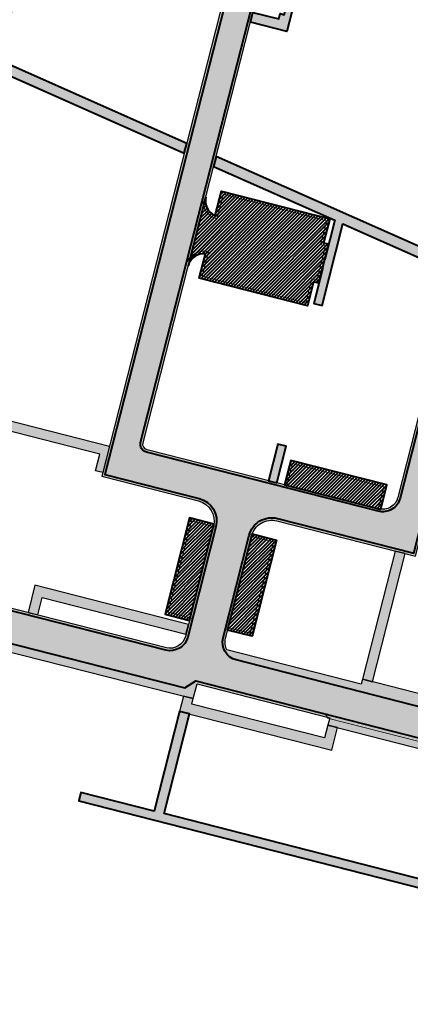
# Model space of a CAD drawing. Header units: metres. Extents: x 207669 to 209690, y 476021 to 477293.
# Tile 36 of 49: x 208682 to 208759, y 476891 to 477086. Entities that reach past the tile are written whole.
import ezdxf

# ---------------------------------------------------------------- set-up
doc = ezdxf.new("R2010")
doc.units = ezdxf.units.M
for name, color, linetype, lineweight, true_color in [('N-WE-VH-FUNDERING_GRANULAAT-G', 7, 'CONTINUOUS', 40, 0x99004c), ('N-WE-VH-FUNDERING_GRANULAAT_2-G', 7, 'CONTINUOUS', 15, 0x99004c), ('N-WE-VH-FUNDERING_ZANDBED-BREED-G', 7, 'CONTINUOUS', 30, 0xa57c00), ('N-WE-VH-FUNDERING_ZANDBED_BREED-A', 7, 'CONTINUOUS', 40, 0xa57c00), ('N-WE-VH-FUNDERING_ZANDBED_SMAL-A', 7, 'CONTINUOUS', 40, 0xa4de1b), ('N-WE-VH-FUNDERING_ZANDBED_SMAL-G', 7, 'CONTINUOUS', 30, 0x931077), ('N-WE-VH-FUNDERING_ZANDBED_VOETPAD-A', 220, 'CONTINUOUS', 40, 0xff00bf), ('N-WE-VH-VERHARDING_FUNDERING_GRANULAAT_ZAND-P-A', 7, 'CONTINUOUS', 40, 0xa57c00), ('N-WE-VH-VERHARDING_FUNDERING_GRANULAAT_ZAND-P-G', 7, 'CONTINUOUS', 40, 0xa57c00)]:
    doc.layers.add(name, color=color, linetype=linetype, lineweight=lineweight, true_color=true_color)
pattern_1 = [(45, (208620.5329724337, 476811.8038102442), (-0.3367596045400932, 0.3367596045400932), [])]

msp = doc.modelspace()

# ---------------------------------------------------------------- hatches: boundary and pattern name
at = {"layer": 'N-WE-VH-FUNDERING_ZANDBED_BREED-A', "transparency": 33554559}
h = msp.add_hatch(color=256, dxfattribs=at)
h.dxf.hatch_style = 1
edge = h.paths.add_edge_path()
edge.add_line((208881.2390737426, 477135.1615660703), (208850.3050546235, 477143.0519579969))
edge.add_line((208850.3050546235, 477143.0519579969), (208845.8569384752, 477150.5462427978))
edge.add_line((208845.8569384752, 477150.5462427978), (208744.2465792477, 477176.4641710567))
edge.add_line((208744.2465792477, 477176.4641710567), (208731.0851350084, 477124.8651750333))
edge.add_arc((208727.1123368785, 477125.8785234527), 4.099999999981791, 255.6905903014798, 345.69059030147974, ccw=False)
edge.add_line((208726.0989884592, 477121.9057253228), (208712.8503043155, 477125.2850898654))
edge.add_arc((208710.1562804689, 477114.7232606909), 10.89999999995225, 75.69059030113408, 136.499631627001)
edge.add_line((208702.2497480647, 477122.2263763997), (208666.3960552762, 477084.4449540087))
edge.add_arc((208662.6966685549, 477087.9555861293), 5.099999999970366, 256.4706020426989, 316.4996316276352, ccw=False)
edge.add_line((208661.5035528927, 477082.9971110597), (208662.1324072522, 477082.8252841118))
edge.add_arc((208659.7865809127, 477074.2400002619), 8.899999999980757, 8.170039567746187, 74.71764475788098, ccw=False)
edge.add_line((208668.5962519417, 477075.5047912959), (208709.6900625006, 477118.8080748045))
edge.add_arc((208710.3345817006, 477113.7489647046), 5.100000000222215, 75.69059030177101, 97.26024310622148, ccw=False)
edge.add_line((208711.595088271, 477118.6907379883), (208724.4430288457, 477115.4135917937))
edge.add_arc((208723.4296804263, 477111.4407936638), 4.099999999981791, -14.30940969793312, 75.69059030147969, ccw=False)
edge.add_line((208727.4024785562, 477110.4274452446), (208698.2058971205, 476995.963237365))
edge.add_line((208698.2058971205, 476995.963237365), (208717.3660404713, 476991.0760267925))
edge.add_arc((208716.3526920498, 476987.103228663), 4.100000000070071, -14.309409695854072, 75.6905902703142, ccw=False)
edge.add_line((208720.3254901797, 476986.0898802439), (208714.7546269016, 476964.2494995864))
edge.add_arc((208711.7508039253, 476965.0156898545), 3.099999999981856, 255.7186858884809, 345.6905903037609, ccw=False)
edge.add_line((208710.9860867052, 476962.0114915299), (208678.8691675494, 476970.186837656))
edge.add_arc((208680.127250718, 476975.1292284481), 5.100000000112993, 192.4963701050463, 255.7186858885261, ccw=False)
edge.add_line((208675.1480711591, 476974.0257018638), (208676.3070943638, 476968.7961181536))
edge.add_arc((208667.6179378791, 476966.8703560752), 8.899999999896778, -32.017092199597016, 12.496370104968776, ccw=False)
edge.add_line((208675.1641586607, 476962.1518232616), (208673.7941378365, 476959.9607863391))
edge.add_arc((208677.1009087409, 476957.8931146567), 3.899999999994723, 75.71868588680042, 147.9829078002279, ccw=False)
edge.add_line((208678.0629723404, 476961.6725899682), (208716.3272039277, 476951.9324484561))
edge.add_line((208716.3272039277, 476951.9324484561), (208717.0691025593, 476954.8470037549))
edge.add_line((208717.0691025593, 476954.8470037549), (208743.3271039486, 476948.1290978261))
edge.add_line((208743.3271039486, 476948.1290978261), (208742.9558393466, 476946.6735675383))
edge.add_line((208742.9558393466, 476946.6735675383), (208767.9492716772, 476940.2791915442))
edge.add_arc((208767.3915889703, 476938.0994002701), 2.249999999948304, -14.350859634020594, 75.64914620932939, ccw=False)
edge.add_line((208769.5713801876, 476937.541717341), (208769.486061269, 476937.208234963))
edge.add_line((208769.486061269, 476937.208234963), (208780.8361044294, 476934.3172502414))
edge.add_line((208780.8361044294, 476934.3172502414), (208781.8443204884, 476938.2755194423))
edge.add_line((208781.8443204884, 476938.2755194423), (208808.2035842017, 476931.5309125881))
edge.add_line((208808.2035842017, 476931.5309125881), (208810.9631832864, 476942.3498272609))
edge.add_arc((208814.9359814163, 476941.3364788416), 4.099999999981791, 75.69059030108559, 165.6905903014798, ccw=False)
edge.add_line((208815.9493298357, 476945.3092769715), (208851.8599457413, 476936.149494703))
edge.add_line((208851.8599457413, 476936.149494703), (208888.0464513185, 477078.0174632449))
edge.add_line((208888.0464513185, 477078.0174632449), (208869.1322399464, 477082.8419435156))
edge.add_arc((208870.1455883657, 477086.8147416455), 4.099999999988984, 238.6719423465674, 255.6905903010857, ccw=False)
edge.add_line((208868.0138447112, 477083.3125039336), (208881.2390737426, 477135.1615660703))
edge = h.paths.add_edge_path(flags=16)
edge.add_arc((208741.4531691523, 477122.220582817), 4.099999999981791, 165.6905903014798, 255.6905903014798, ccw=False)
edge.add_line((208737.4803710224, 477123.2339312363), (208748.1825916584, 477165.1916244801))
edge.add_arc((208752.155389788, 477164.1782760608), 4.099999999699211, 144.2304625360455, 165.6905903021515, ccw=False)
edge.add_line((208748.8287534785, 477166.574834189), (208836.9522435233, 477144.0970247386))
edge.add_line((208836.9522435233, 477144.0970247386), (208838.049918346, 477142.2476378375))
edge.add_line((208838.049918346, 477142.2476378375), (208837.4340799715, 477139.8332643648))
edge.add_line((208837.4340799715, 477139.8332643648), (208870.4282646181, 477131.4173825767))
edge.add_line((208870.4282646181, 477131.4173825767), (208860.9278224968, 477094.1712212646))
edge.add_arc((208856.9550243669, 477095.184569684), 4.100000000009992, 255.6905903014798, 345.69059030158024, ccw=False)
edge.add_line((208855.9416759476, 477091.2117715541), (208828.6777399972, 477098.1660303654))
edge.add_line((208828.6777399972, 477098.1660303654), (208822.9124812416, 477097.2113420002))
edge.add_line((208822.9124812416, 477097.2113420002), (208740.439820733, 477118.2477846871))
edge = h.paths.add_edge_path(flags=16)
edge.add_line((208794.5228165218, 477097.5382203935), (208822.6194158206, 477090.3715727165))
edge.add_line((208822.6194158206, 477090.3715727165), (208828.3846745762, 477091.3262610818))
edge.add_line((208828.3846745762, 477091.3262610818), (208837.8513173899, 477088.911588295))
edge.add_arc((208836.8379689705, 477084.9387901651), 4.099999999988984, -14.30940969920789, 75.69059030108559, ccw=False)
edge.add_line((208840.8107671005, 477083.9254417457), (208827.3406473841, 477031.1162939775))
edge.add_line((208827.3406473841, 477031.1162939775), (208824.2496166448, 477031.9047284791))
edge.add_line((208824.2496166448, 477031.9047284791), (208823.0164590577, 477027.070175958))
edge.add_line((208823.0164590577, 477027.070175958), (208824.8503635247, 477026.6023988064))
edge.add_line((208824.8503635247, 477026.6023988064), (208825.1135577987, 477025.9341074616))
edge.add_line((208825.1135577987, 477025.9341074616), (208821.0793469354, 477012.356342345))
edge.add_line((208821.0793469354, 477012.356342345), (208821.9033339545, 477012.1461665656))
edge.add_line((208821.9033339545, 477012.1461665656), (208804.5053526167, 476943.9379704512))
edge.add_arc((208800.5325544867, 476944.9513188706), 4.10000000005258, 255.6475274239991, 345.6905903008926, ccw=False)
edge.add_line((208799.5162204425, 476940.9792834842), (208783.3432397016, 476945.1175021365))
edge.add_line((208783.3432397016, 476945.1175021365), (208783.8450279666, 476947.0785903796))
edge.add_line((208783.8450279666, 476947.0785903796), (208749.8429028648, 476955.7515706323))
edge.add_line((208749.8429028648, 476955.7515706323), (208749.5957447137, 476954.7825954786))
edge.add_line((208749.5957447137, 476954.7825954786), (208722.9847080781, 476961.5703181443))
edge.add_arc((208725.7012017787, 476963.0638582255), 3.099999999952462, 165.6905903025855, 208.8021870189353, ccw=False)
edge.add_line((208722.6973788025, 476963.8300484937), (208727.8834963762, 476984.1620466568))
edge.add_arc((208731.8562945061, 476983.1486982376), 4.099999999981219, 75.69059027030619, 165.6905903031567, ccw=False)
edge.add_line((208732.8696429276, 476987.1214963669), (208760.3400885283, 476980.1145627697))
edge.add_line((208760.3400885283, 476980.1145627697), (208789.5366699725, 477094.5787706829))
edge.add_arc((208793.5094681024, 477093.5654222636), 4.100000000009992, 75.69059030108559, 165.6905903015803, ccw=False)
edge = h.paths.add_edge_path(flags=16)
edge.add_line((208783.4321265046, 477096.1358670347), (208756.8059898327, 476991.7490007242))
edge.add_arc((208753.8021668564, 476992.5151909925), 3.100000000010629, 255.69059027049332, 345.690590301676, ccw=False)
edge.add_line((208753.0359765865, 476989.5113680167), (208707.1805677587, 477001.2077856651))
edge.add_arc((208707.4524417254, 477002.2736583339), 1.099999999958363, 165.6905903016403, 255.6905902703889, ccw=False)
edge.add_line((208706.3865690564, 477002.5455323), (208728.4007346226, 477088.8513222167))
edge.add_line((208728.4007346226, 477088.8513222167), (208728.6914271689, 477088.7771747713))
edge.add_line((208728.6914271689, 477088.7771747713), (208733.7977145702, 477108.7962014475))
edge.add_arc((208737.7705127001, 477107.7828530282), 4.100000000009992, 75.69059030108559, 165.6905903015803, ccw=False)
edge.add_line((208738.7838611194, 477111.755651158), (208780.472676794, 477101.1220135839))
edge.add_arc((208779.4593283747, 477097.149215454), 4.099999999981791, -14.309409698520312, 75.69059030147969, ccw=False)
edge = h.paths.add_edge_path(flags=16)
edge.add_line((208852.2405984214, 477085.2412897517), (208858.9115135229, 477083.539728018))
edge.add_line((208858.9115135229, 477083.539728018), (208862.1235991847, 477078.1279348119))
edge.add_line((208862.1235991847, 477078.1279348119), (208880.0941189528, 477073.544163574))
edge.add_line((208880.0941189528, 477073.544163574), (208847.330753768, 476945.0965009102))
edge.add_line((208847.330753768, 476945.0965009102), (208816.6913626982, 476952.9117428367))
edge.add_line((208816.6913626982, 476952.9117428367), (208831.3318914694, 477010.3094396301))
edge.add_line((208831.3318914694, 477010.3094396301), (208828.648338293, 477011.4988032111))
edge.add_line((208828.648338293, 477011.4988032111), (208832.5428201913, 477024.6053866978))
edge.add_line((208832.5428201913, 477024.6053866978), (208847.2544518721, 477082.2818400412))
edge.add_arc((208851.227250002, 477081.2684916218), 4.100000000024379, 75.6905903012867, 165.6905903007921, ccw=False)
at = {"layer": 'N-WE-VH-FUNDERING_ZANDBED_SMAL-A', "transparency": 33554559}
h = msp.add_hatch(color=256, dxfattribs=at)
h.dxf.hatch_style = 1
h.paths.add_polyline_path([(208698.3912657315, 476996.6899687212), (208696.9862517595, 476997.0483480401), (208697.8265894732, 477000.3428635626), (208675.3311229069, 477006.0808207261), (208674.7589222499, 477006.4847774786), (208668.9681191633, 477007.9618475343), (208668.9498429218, 477012.2655643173), (208670.0318111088, 477012.2701565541), (208676.1830700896, 477007.9275495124), (208699.7259197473, 477001.9224345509)])
h = msp.add_hatch(color=256, dxfattribs=at)
h.dxf.hatch_style = 1
h.paths.add_polyline_path([(208758.2567919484, 476980.6459527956), (208756.3188416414, 476981.1402690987), (208749.8429028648, 476955.7515706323), (208751.780853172, 476955.2572543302)])
h = msp.add_hatch(color=256, dxfattribs=at)
h.dxf.hatch_style = 1
h.paths.add_polyline_path([(208686.4242048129, 476971.9278865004), (208714.8628998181, 476964.6739798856), (208715.3572161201, 476966.6119301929), (208684.9806979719, 476974.3601206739), (208683.6081416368, 476968.9805341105), (208685.5463344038, 476968.4871680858)])
h = msp.add_hatch(color=256, dxfattribs=at)
h.dxf.hatch_style = 1
h.paths.add_polyline_path([(208744.8934320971, 476946.1778494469), (208742.9558393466, 476946.6735675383), (208742.3125661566, 476944.1516368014), (208716.0516789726, 476950.8500462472), (208716.3272039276, 476951.9324484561), (208714.3890114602, 476952.4258144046), (208713.6203624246, 476949.4061699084), (208743.7562001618, 476941.719370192)])
at = {"layer": 'N-WE-VH-FUNDERING_ZANDBED_VOETPAD-A', "transparency": 33554559}
h = msp.add_hatch(color=256, dxfattribs=at)
h.dxf.hatch_style = 1
h.paths.add_polyline_path([(208713.6203624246, 476949.4061699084), (208708.5951678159, 476929.6646486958), (208694.0758798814, 476933.3604300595), (208693.6545195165, 476931.7134766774), (208851.2266254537, 476891.4013584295), (208851.6051819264, 476893.0629786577), (208849.1325008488, 476893.6956028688), (208907.9709516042, 477124.3697509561), (208902.9042482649, 477125.6621236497), (208902.4840794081, 477124.0148658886), (208905.9035249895, 477123.142662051), (208893.8202797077, 477075.7707092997), (208887.8610827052, 477077.2907318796), (208887.4409138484, 477075.6434741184), (208893.4001108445, 477074.1234515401), (208892.8192891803, 477071.8463599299), (208892.838668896, 477071.8414167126), (208877.193557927, 477010.5052894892), (208877.1741779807, 477010.5102327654), (208876.5933563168, 477008.2331411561), (208870.6341595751, 477009.7531636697), (208870.2139907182, 477008.1059059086), (208876.1731874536, 477006.5858833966), (208872.4721016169, 476992.075902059), (208866.7698266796, 476994.6031775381), (208866.2684989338, 476992.6377391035), (208871.9707738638, 476990.1104636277), (208871.5561924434, 476988.4851112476), (208871.5755724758, 476988.4801679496), (208860.2606723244, 476944.1204854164), (208860.2412921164, 476944.1254287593), (208859.6851862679, 476941.9452346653), (208853.725989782, 476943.4652571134), (208853.3058209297, 476941.8179993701), (208859.265017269, 476940.2979769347), (208850.067243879, 476904.238418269), (208848.0363415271, 476904.7580535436), (208847.6144401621, 476903.1112385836), (208849.6470749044, 476902.5911600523), (208847.4846459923, 476894.1134308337), (208803.7236192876, 476905.3089382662), (208805.2853806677, 476911.4128057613), (208803.6335809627, 476911.8341331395), (208802.0766617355, 476905.7302840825), (208769.3833346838, 476914.094310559), (208769.5127850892, 476914.6032075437), (208767.8652556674, 476915.0222969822), (208767.7363760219, 476914.5156566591), (208710.528301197, 476929.1513913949), (208715.5583134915, 476948.9118534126)])
h = msp.add_hatch(color=256, dxfattribs=at)
h.dxf.hatch_style = 1
h.paths.add_polyline_path([(208738.8287450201, 477108.4520635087), (208740.9508006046, 477107.9107871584), (208734.8558808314, 477084.0158607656), (208727.6370159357, 477085.8571889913), (208728.1313322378, 477087.7951392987), (208733.2281415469, 477086.4950874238), (208733.4975439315, 477087.5512703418), (208734.3211728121, 477087.3411859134), (208739.1803020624, 477106.3912374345), (208738.3566731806, 477106.6013218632)])
h = msp.add_hatch(color=256, dxfattribs=at)
h.dxf.hatch_style = 1
h.paths.add_polyline_path([(208714.5134169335, 477059.8963160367), (208715.0147446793, 477061.8617544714), (208676.4727136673, 477078.943766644), (208674.0455546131, 477081.2470842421), (208672.6688361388, 477079.7963443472), (208675.3465452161, 477077.2552605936)])
h = msp.add_hatch(color=256, dxfattribs=at)
h.dxf.hatch_style = 1
h.paths.add_polyline_path([(208768.1274347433, 477036.1343417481), (208768.6287591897, 477038.0997672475), (208720.8560999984, 477059.272837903), (208720.3547722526, 477057.3073994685), (208744.3692330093, 477046.6640757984), (208742.3834011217, 477038.8787041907), (208742.3252770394, 477038.8935301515), (208741.9051072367, 477037.2462724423), (208741.9632342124, 477037.2314458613), (208740.1639261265, 477030.1773059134), (208741.8111822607, 477029.7571374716), (208745.9454717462, 477045.965479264)])
h = msp.add_hatch(color=256, dxfattribs=at)
h.dxf.hatch_style = 1
h.paths.add_polyline_path([(208732.8584093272, 476994.6580946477), (208734.7038962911, 477001.8932637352), (208733.0566385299, 477002.313432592), (208731.2111515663, 476995.0782635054)])
at = {"layer": 'N-WE-VH-VERHARDING_FUNDERING_GRANULAAT_ZAND-P-A', "transparency": 33554559}
h = msp.add_hatch(dxfattribs=at)
h.set_pattern_fill('ANSI31', color=256, scale=0.15)
h.set_pattern_definition(pattern_1)
edge = h.paths.add_edge_path()
edge.add_arc((208721.8107924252, 477050.4731007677), 3.099999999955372, 165.6905902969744, 248.2769164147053)
edge.add_line((208720.6634171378, 477047.5932518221), (208721.8878731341, 477052.3936900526))
edge.add_line((208721.8878731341, 477052.3936900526), (208743.3409792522, 477046.9215574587))
edge.add_line((208743.3409792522, 477046.9215574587), (208742.134835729, 477042.1929704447))
edge.add_line((208742.134835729, 477042.1929704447), (208743.1038335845, 477041.9458034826))
edge.add_line((208743.1038335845, 477041.9458034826), (208741.1265484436, 477034.1940033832))
edge.add_line((208741.1265484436, 477034.1940033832), (208740.1575739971, 477034.4411613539))
edge.add_line((208740.1575739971, 477034.4411613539), (208738.9514422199, 477029.7125626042))
edge.add_line((208738.9514422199, 477029.7125626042), (208717.4983323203, 477035.1846440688))
edge.add_line((208717.4983323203, 477035.1846440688), (208718.722774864, 477039.9850295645))
edge.add_arc((208718.3505797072, 477036.9074540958), 3.100000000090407, 83.10426416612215, 165.6905903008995)
edge.add_line((208715.3467567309, 477037.6736443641), (208718.806969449, 477051.2392910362))
h = msp.add_hatch(dxfattribs=at)
h.set_pattern_fill('ANSI31', color=256, scale=0.15)
h.set_pattern_definition([(45, (208734.373512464, 476989.4376165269), (-0.3367596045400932, 0.3367596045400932), [])])
edge = h.paths.add_edge_path()
edge.add_line((208753.4299634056, 476989.4376165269), (208754.6544196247, 476994.2379969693))
edge.add_line((208754.6544196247, 476994.2379969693), (208735.6043735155, 476999.0971837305))
edge.add_line((208735.6043735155, 476999.0971837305), (208734.373512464, 476994.2716346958))
edge.add_line((208734.373512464, 476994.2716346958), (208753.0359765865, 476989.5113680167))
edge.add_arc((208753.8021668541, 476992.5151909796), 3.09999998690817, 255.6905902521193, 263.1041097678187)
h = msp.add_hatch(dxfattribs=at)
h.set_pattern_fill('ANSI31', color=256, scale=0.15)
h.set_pattern_definition(pattern_1)
edge = h.paths.add_edge_path()
edge.add_line((208720.4054014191, 476986.4823045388), (208715.5988572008, 476987.7083179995))
edge.add_line((208715.5988572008, 476987.7083179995), (208710.7397279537, 476968.658266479))
edge.add_line((208710.7397279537, 476968.658266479), (208715.5652242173, 476967.4274188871))
edge.add_line((208715.5652242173, 476967.4274188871), (208720.3254901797, 476986.0898802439))
edge.add_arc((208716.3526920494, 476987.1032286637), 4.100000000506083, 345.6905902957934, 351.2893295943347)
h = msp.add_hatch(dxfattribs=at)
h.set_pattern_fill('ANSI31', color=256, scale=0.15)
h.set_pattern_definition(pattern_1)
edge = h.paths.add_edge_path()
edge.add_line((208728.0013117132, 476984.5448026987), (208732.8078559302, 476983.3187892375))
edge.add_line((208732.8078559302, 476983.3187892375), (208727.9487266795, 476964.2687377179))
edge.add_line((208727.9487266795, 476964.2687377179), (208723.1232304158, 476965.4995853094))
edge.add_line((208723.1232304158, 476965.4995853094), (208727.8834963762, 476984.1620466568))
edge.add_arc((208731.8562944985, 476983.1486982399), 4.099999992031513, 160.091850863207, 165.6905903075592, ccw=False)

# ---------------------------------------------------------------- linework, layer by layer
at = {"layer": 'N-WE-VH-FUNDERING_GRANULAAT-G', "flags": 128}
for points in [[(208678.4036292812, 476963.2884931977), (208714.6206785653, 476954.0694609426), (208716.8217292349, 476955.4291111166), (208807.842768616, 476932.1393435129), (208810.4786957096, 476942.4734063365, -0.4142135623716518), (208816.0729089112, 476945.7937645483), (208851.49903724, 476936.7575613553), (208887.4383846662, 477077.6565547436), (208869.0086608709, 477082.3574559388, -0.414213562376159), (208865.6883026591, 477087.9516691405), (208877.8209791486, 477135.5174160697), (208876.9836246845, 477135.7310014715), (208849.9807942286, 477142.6186585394), (208845.5326780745, 477150.1129433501), (208744.607487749, 477175.8561044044), (208731.5696225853, 477124.7415959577, -0.4142135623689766), (208725.9754093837, 477121.421237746), (208712.72672524, 477124.8006022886, 0.2717363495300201), (208702.6124330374, 477121.88219678), (208666.7606047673, 477084.1027391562, -0.276300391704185)], [(208669.7204245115, 477079.0864111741), (208706.2725100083, 477117.6037764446, -0.2717363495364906), (208711.7186673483, 477119.1752255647), (208724.5666079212, 477115.8980793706, -0.414213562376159), (208727.886966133, 477110.3038661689), (208698.8139637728, 476996.324145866), (208717.4896195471, 476991.5605143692, -0.4142135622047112), (208720.8099777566, 476985.9663011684), (208715.2391144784, 476964.1259205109, -0.4140699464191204), (208710.862745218, 476961.5269434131), (208678.7458260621, 476969.7022895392, -0.2830766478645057)]]:
    msp.add_lwpolyline(points, format="xyb", dxfattribs=at)
for points in [[(208752.9123975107, 476989.0268804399), (208707.0569886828, 477000.7232980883, -0.4142135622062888), (208705.9020814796, 477002.6691113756), (208728.0398261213, 477089.4593888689), (208728.3305186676, 477089.3852414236), (208733.3132269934, 477108.9197805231, -0.4142135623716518), (208738.907440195, 477112.2401387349), (208780.5962558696, 477101.6065011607, -0.4142135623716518), (208783.9166140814, 477096.0122879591), (208757.2904774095, 476991.6254216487, -0.4142135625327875)], [(208799.3923379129, 476940.4946006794), (208724.8089094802, 476959.5761921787, -0.4140017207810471), (208722.2128912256, 476963.9536275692), (208727.3990087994, 476984.2856257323, -0.4142135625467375), (208732.9932220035, 476987.6059839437), (208759.979180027, 476980.7226294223), (208789.0521823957, 477094.7023497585, -0.4142135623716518), (208794.6463955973, 477098.0227079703), (208822.6412863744, 477090.8820032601), (208828.40654513, 477091.8366916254), (208837.9748964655, 477089.3960758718, -0.4142135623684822), (208841.2952546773, 477083.8018626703), (208826.6133310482, 477026.2418787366), (208822.3854062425, 477012.0131184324), (208804.98977489, 476943.8141353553, -0.4144254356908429)]]:
    msp.add_lwpolyline(points, format="xyb", close=True, dxfattribs=at)
at = {"layer": 'N-WE-VH-FUNDERING_GRANULAAT_2-G', "flags": 128}
for points in [[(208739.7966654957, 477035.0492280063), (208738.5905337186, 477030.3206292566), (208718.1063989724, 477035.5455525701), (208719.3369032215, 477040.3697027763, 0.4223741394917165), (208714.8622691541, 477037.7972234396), (208718.3224818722, 477051.3628701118, 0.4223741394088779), (208721.0182639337, 477046.9614204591), (208722.2487813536, 477051.7856222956), (208742.7329114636, 477046.5606504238), (208741.5267680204, 477041.8320637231), (208742.4957661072, 477041.584896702), (208740.7656411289, 477034.8020697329), (208739.7966654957, 477035.0492280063)], [(208772.2042633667, 476914.4344872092), (208765.4203059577, 476916.1601528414), (208765.6668394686, 476917.1293120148), (208760.9374050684, 476918.3323796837), (208765.5376636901, 476936.4164472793), (208770.3639555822, 476935.1887260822), (208770.8787225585, 476937.2123501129, 0.4138111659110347), (208768.2821260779, 476941.5875153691), (208742.9162255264, 476948.0771844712, 0.1841398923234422), (208742.3951974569, 476948.8855676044), (208780.5072787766, 476939.133739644, 0.2897365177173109), (208777.7111572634, 476936.4885241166), (208776.9540806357, 476933.5123455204), (208781.7803768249, 476932.2846382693), (208777.1801725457, 476914.2005645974), (208772.4507899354, 476915.4036190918), (208772.2042633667, 476914.4344872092)]]:
    msp.add_lwpolyline(points, format="xyb", close=True, dxfattribs=at)
for points in [[(208752.8155046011, 476989.0515950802), (208754.0463519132, 476993.8770902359), (208735.9652816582, 476998.4891156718), (208734.734420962, 476993.6635680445), (208752.8155046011, 476989.0515950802)], [(208720.7852619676, 476985.8694037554), (208715.9597657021, 476987.1002513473), (208711.347794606, 476969.0191749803), (208716.1732908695, 476967.7883273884), (208720.7852619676, 476985.8694037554)], [(208727.3742930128, 476984.1887283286), (208732.1997892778, 476982.9578807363), (208727.5878181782, 476964.8768043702), (208722.7623219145, 476966.1076519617), (208727.3742930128, 476984.1887283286)]]:
    msp.add_lwpolyline(points, close=True, dxfattribs=at)
at = {"layer": 'N-WE-VH-FUNDERING_ZANDBED-BREED-G', "flags": 128}
for points in [[(208678.0629723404, 476961.6725899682), (208716.3272039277, 476951.9324484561), (208717.0691025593, 476954.8470037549), (208743.3271039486, 476948.1290978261), (208742.9558393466, 476946.6735675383), (208767.9492716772, 476940.2791915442, -0.4142135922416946), (208769.5713801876, 476937.541717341), (208769.486061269, 476937.208234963), (208780.8361044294, 476934.3172502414), (208781.8443204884, 476938.2755194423), (208808.2035842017, 476931.5309125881), (208810.9631832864, 476942.3498272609, -0.4142135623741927), (208815.9493298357, 476945.3092769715), (208851.8599457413, 476936.149494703), (208888.0464513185, 477078.0174632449), (208869.1322399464, 477082.8419435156, -0.07439465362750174), (208868.0138447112, 477083.3125039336), (208881.2390737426, 477135.1615660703)], [(208668.5962519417, 477075.5047912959), (208709.6900625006, 477118.8080748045, -0.09439423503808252), (208711.595088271, 477118.6907379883), (208724.4430288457, 477115.4135917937, -0.4142135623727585), (208727.4024785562, 477110.4274452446), (208698.2058971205, 476995.963237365), (208717.3660404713, 476991.0760267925, -0.4142135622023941), (208720.3254901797, 476986.0898802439), (208714.7546269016, 476964.2494995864, -0.4140699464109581), (208710.9860867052, 476962.0114915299), (208678.8691675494, 476970.186837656, -0.2830766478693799)]]:
    msp.add_lwpolyline(points, format="xyb", dxfattribs=at)
for points in [[(208783.4321265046, 477096.1358670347), (208756.8059898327, 476991.7490007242, -0.4142135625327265), (208753.0359765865, 476989.5113680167), (208707.1805677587, 477001.2077856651, -0.4142135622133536), (208706.3865690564, 477002.5455323), (208728.4007346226, 477088.8513222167), (208728.6914271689, 477088.7771747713), (208733.7977145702, 477108.7962014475, -0.4142135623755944), (208738.7838611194, 477111.755651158), (208780.472676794, 477101.1220135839, -0.4142135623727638)], [(208794.5228165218, 477097.5382203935), (208822.6194158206, 477090.3715727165), (208828.3846745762, 477091.3262610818), (208837.8513173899, 477088.911588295, -0.4142135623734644), (208840.8107671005, 477083.9254417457), (208827.3406473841, 477031.1162939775), (208824.2496166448, 477031.9047284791), (208823.0164590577, 477027.070175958), (208824.8503635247, 477026.6023988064), (208825.1135577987, 477025.9341074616), (208821.0793469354, 477012.356342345), (208821.9033339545, 477012.1461665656), (208804.5053526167, 476943.9379704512, -0.4144337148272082), (208799.5162204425, 476940.9792834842), (208783.3432397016, 476945.1175021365), (208783.8450279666, 476947.0785903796), (208749.8429028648, 476955.7515706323), (208749.5957447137, 476954.7825954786), (208722.9847080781, 476961.5703181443, -0.1903604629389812), (208722.6973788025, 476963.8300484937), (208727.8834963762, 476984.1620466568, -0.4142135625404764), (208732.8696429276, 476987.1214963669), (208760.3400885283, 476980.1145627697), (208789.5366699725, 477094.5787706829, -0.4142135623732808)]]:
    msp.add_lwpolyline(points, format="xyb", close=True, dxfattribs=at)
at = {"layer": 'N-WE-VH-FUNDERING_ZANDBED_SMAL-G', "flags": 128}
for points in [[(208698.3912657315, 476996.6899687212), (208696.9862517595, 476997.0483480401), (208697.8265894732, 477000.3428635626), (208675.3311229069, 477006.0808207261), (208674.7589222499, 477006.4847774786), (208668.9681191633, 477007.9618475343), (208668.9498429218, 477012.2655643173), (208670.0318111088, 477012.2701565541), (208676.1830700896, 477007.9275495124), (208699.7259197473, 477001.9224345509)], [(208758.2567919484, 476980.6459527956), (208756.3188416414, 476981.1402690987), (208749.8429028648, 476955.7515706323), (208751.780853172, 476955.2572543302)], [(208686.4242048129, 476971.9278865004), (208714.8628998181, 476964.6739798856), (208715.3572161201, 476966.6119301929), (208684.9806979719, 476974.3601206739), (208683.6081416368, 476968.9805341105), (208685.5463344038, 476968.4871680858)], [(208744.8934320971, 476946.1778494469), (208742.9558393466, 476946.6735675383), (208742.3125661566, 476944.1516368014), (208716.0516789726, 476950.8500462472), (208716.3272039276, 476951.9324484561), (208714.3890114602, 476952.4258144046), (208713.6203624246, 476949.4061699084), (208743.7562001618, 476941.719370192)]]:
    msp.add_lwpolyline(points, close=True, dxfattribs=at)
at = {"layer": 'N-WE-VH-FUNDERING_ZANDBED_VOETPAD-A', "flags": 128}
for points in [[(208738.8287450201, 477108.4520635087), (208740.9508006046, 477107.9107871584), (208734.8558808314, 477084.0158607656), (208727.6370159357, 477085.8571889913), (208728.1313322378, 477087.7951392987), (208733.2281415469, 477086.4950874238), (208733.4975439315, 477087.5512703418), (208734.3211728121, 477087.3411859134), (208739.1803020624, 477106.3912374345), (208738.3566731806, 477106.6013218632)], [(208714.5134169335, 477059.8963160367), (208715.0147446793, 477061.8617544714), (208676.4727136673, 477078.943766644), (208674.0455546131, 477081.2470842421), (208672.6688361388, 477079.7963443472), (208675.3465452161, 477077.2552605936)], [(208768.1274347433, 477036.1343417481), (208768.6287591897, 477038.0997672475), (208720.8560999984, 477059.272837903), (208720.3547722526, 477057.3073994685), (208744.3692330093, 477046.6640757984), (208742.3834011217, 477038.8787041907), (208742.3252770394, 477038.8935301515), (208741.9051072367, 477037.2462724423), (208741.9632342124, 477037.2314458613), (208740.1639261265, 477030.1773059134), (208741.8111822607, 477029.7571374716), (208745.9454717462, 477045.965479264)], [(208732.8584093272, 476994.6580946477), (208734.7038962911, 477001.8932637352), (208733.0566385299, 477002.313432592), (208731.2111515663, 476995.0782635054)]]:
    msp.add_lwpolyline(points, close=True, dxfattribs=at)
msp.add_lwpolyline([(208767.7363760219, 476914.5156566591), (208710.528301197, 476929.1513913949), (208715.5583134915, 476948.9118534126), (208713.6203624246, 476949.4061699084), (208713.6203624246, 476949.4061699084), (208708.5951678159, 476929.6646486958), (208694.0758798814, 476933.3604300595), (208693.6545195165, 476931.7134766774), (208851.2266254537, 476891.4013584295)], dxfattribs=at)
at = {"layer": 'N-WE-VH-VERHARDING_FUNDERING_GRANULAAT_ZAND-P-G', "flags": 128}
for points in [[(208718.806969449, 477051.2392910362, 0.376803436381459), (208720.6634171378, 477047.5932518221), (208721.8878731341, 477052.3936900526), (208743.3409792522, 477046.9215574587), (208742.134835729, 477042.1929704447), (208743.1038335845, 477041.9458034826), (208741.1265484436, 477034.1940033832), (208740.1575739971, 477034.4411613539), (208738.9514422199, 477029.7125626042), (208717.4983323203, 477035.1846440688), (208718.722774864, 477039.9850295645, 0.3768034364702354), (208715.3467567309, 477037.6736443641), (208718.806969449, 477051.2392910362, 0.3768034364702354)], [(208753.4299634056, 476989.4376165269), (208754.6544196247, 476994.2379969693), (208735.6043735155, 476999.0971837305), (208734.373512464, 476994.2716346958), (208753.0359765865, 476989.5113680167, 0.03235886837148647), (208753.4299634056, 476989.4376165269)], [(208720.4054014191, 476986.4823045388), (208715.5988572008, 476987.7083179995), (208710.7397279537, 476968.658266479), (208715.5652242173, 476967.4274188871), (208720.3254901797, 476986.0898802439, 0.02443396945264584), (208720.4054014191, 476986.4823045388)], [(208728.0013117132, 476984.5448026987), (208732.8078559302, 476983.3187892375), (208727.9487266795, 476964.2687377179), (208723.1232304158, 476965.4995853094), (208727.8834963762, 476984.1620466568, -0.02443397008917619), (208728.0013117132, 476984.5448026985)]]:
    msp.add_lwpolyline(points, format="xyb", close=True, dxfattribs=at)

doc.saveas('drawing.dxf')
